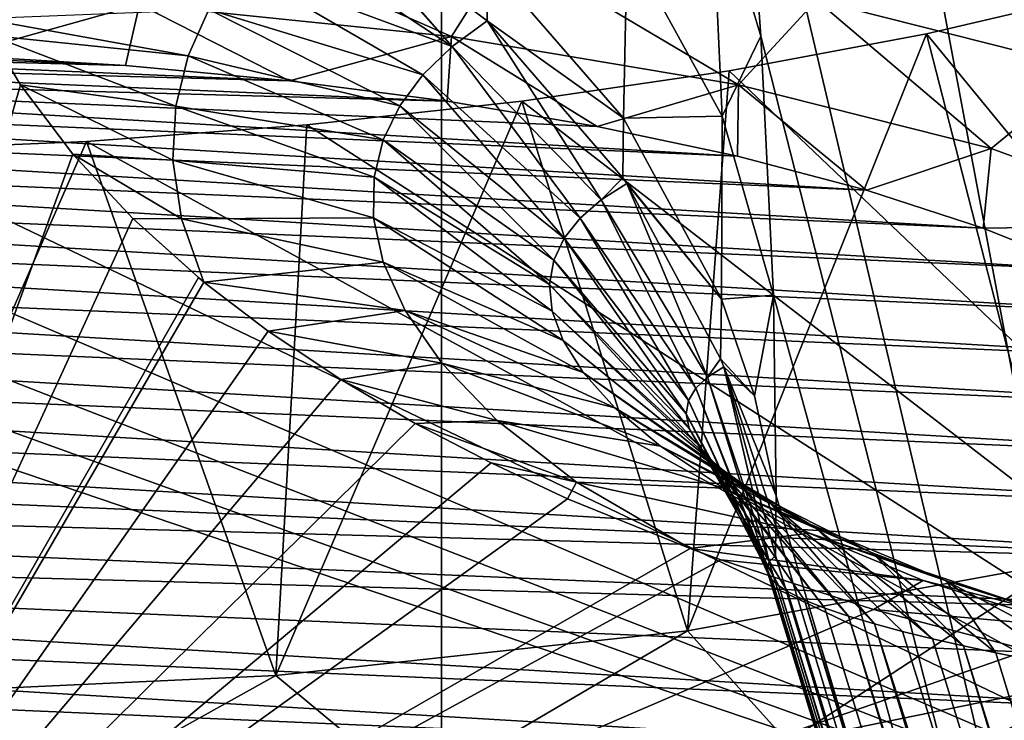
# Model space of a CAD drawing. Header units: millimetres. Extents: x -24 to 24, y 0 to 188.
# Tile 173 of 256: x -4.668 to -4.173, y 128.729 to 129.082. Entities that reach past the tile are written whole.
import ezdxf

# ---------------------------------------------------------------- set-up
doc = ezdxf.new("R2010")
doc.units = ezdxf.units.MM
doc.header["$LTSCALE"] = 58.620611
for name, color, linetype in [('12', 7, 'CONTINUOUS'), ('161', 7, 'CONTINUOUS'), ('196', 7, 'CONTINUOUS'), ('2', 7, 'CONTINUOUS'), ('203', 7, 'CONTINUOUS'), ('210', 7, 'CONTINUOUS'), ('211', 7, 'CONTINUOUS'), ('246', 7, 'CONTINUOUS'), ('247', 7, 'CONTINUOUS'), ('253', 7, 'CONTINUOUS'), ('361', 7, 'CONTINUOUS'), ('362', 7, 'CONTINUOUS'), ('363', 7, 'CONTINUOUS'), ('364', 7, 'CONTINUOUS')]:
    doc.layers.add(name, color=color, linetype=linetype)

msp = doc.modelspace()

# ---------------------------------------------------------------- linework, layer by layer
at = {"layer": '12', "color": 7, "linetype": 'CONTINUOUS'}
for points in [[(-13.2, 136.94572, 106.8622), (0, 136.94572, 106.8622), (0, 114.83519, 36.73656), (-13.2, 136.94572, 106.8622)], [(-13.19922, 125.11561, 69.34187), (-13.2, 136.94572, 106.8622), (0, 114.83519, 36.73656), (-13.19922, 125.11561, 69.34187)]]:
    msp.add_3dface(points, dxfattribs=at)
at = {"layer": '161', "color": 7, "linetype": 'CONTINUOUS'}
for points in [[(-5.31465, 108.47022, 117.20358), (-4.426, 108.25545, 117.2713), (-5.11357, 136.68573, 206.87352), (-5.31465, 108.47022, 117.20358)], [(-5.11357, 136.68573, 206.87352), (-4.426, 108.25545, 117.2713), (-3.81055, 136.31466, 206.70071), (-5.11357, 136.68573, 206.87352)], [(-4.426, 108.25545, 117.2713), (-3.53451, 108.08008, 117.32659), (-3.81055, 136.31466, 206.70071), (-4.426, 108.25545, 117.2713)]]:
    msp.add_3dface(points, dxfattribs=at)
at = {"layer": '196', "color": 7, "linetype": 'CONTINUOUS'}
for points in [[(-4.30639, 129.23117, 212.78624), (-4.29518, 129.07341, 213.01832), (-4.32037, 129.15736, 213.06947), (-4.30639, 129.23117, 212.78624)], [(-4.31456, 129.03322, 213.30862), (-4.36241, 129.12013, 213.3486), (-4.32037, 129.15736, 213.06947), (-4.31456, 129.03322, 213.30862)], [(-4.29518, 129.07341, 213.01832), (-4.31456, 129.03322, 213.30862), (-4.32037, 129.15736, 213.06947), (-4.29518, 129.07341, 213.01832)], [(-4.36419, 129.03212, 213.59043), (-4.43264, 129.11104, 213.61556), (-4.36241, 129.12013, 213.3486), (-4.36419, 129.03212, 213.59043)], [(-4.31456, 129.03322, 213.30862), (-4.36419, 129.03212, 213.59043), (-4.36241, 129.12013, 213.3486), (-4.31456, 129.03322, 213.30862)], [(-4.28883, 128.94318, 213.26755), (-4.31456, 129.03322, 213.30862), (-4.29518, 129.07341, 213.01832), (-4.28883, 128.94318, 213.26755)], [(-4.31502, 128.94113, 213.56134), (-4.36419, 129.03212, 213.59043), (-4.31456, 129.03322, 213.30862), (-4.31502, 128.94113, 213.56134)], [(-4.28883, 128.94318, 213.26755), (-4.31502, 128.94113, 213.56134), (-4.31456, 129.03322, 213.30862), (-4.28883, 128.94318, 213.26755)], [(-4.29841, 128.8924, 213.54573), (-4.31502, 128.94113, 213.56134), (-4.28883, 128.94318, 213.26755), (-4.29841, 128.8924, 213.54573)], [(-4.28739, 128.84225, 213.52964), (-4.29841, 128.8924, 213.54573), (-4.28883, 128.94318, 213.26755), (-4.28739, 128.84225, 213.52964)]]:
    msp.add_3dface(points, dxfattribs=at)
at = {"layer": '2', "color": 7, "linetype": 'CONTINUOUS'}
for points in [[(-6.63633, 148, -23.32427), (-4.45593, 148, -23.8371), (-6.63633, 0.5, -23.32427), (-6.63633, 148, -23.32427)], [(-6.63633, 0.5, -23.32427), (-4.45593, 148, -23.8371), (-4.45593, 0.5, -23.8371), (-6.63633, 0.5, -23.32427)], [(-4.45593, 148, 23.8371), (-6.63633, 148, 23.32427), (-5.89191, 123.99095, 23.52335), (-4.45593, 148, 23.8371)], [(-3.94721, 123.99095, 23.9266), (-4.45593, 148, 23.8371), (-5.89191, 123.99095, 23.52335), (-3.94721, 123.99095, 23.9266)], [(-2.23751, 148, -24.14655), (-3.45395, 27.55, -24.00277), (-4.45593, 0.5, -23.8371), (-2.23751, 148, -24.14655)], [(-4.45593, 148, -23.8371), (-2.23751, 148, -24.14655), (-4.45593, 0.5, -23.8371), (-4.45593, 148, -23.8371)], [(-2.23751, 148, 24.14655), (-4.45593, 148, 23.8371), (-3.94721, 123.99095, 23.9266), (-2.23751, 148, 24.14655)]]:
    msp.add_3dface(points, dxfattribs=at)
at = {"layer": '203', "color": 7, "linetype": 'CONTINUOUS'}
for points in [[(-4.51601, 131.51215, 210.37455), (-4.55714, 131.83677, 210.25557), (-3.93224, 127.64637, 209.92634), (-4.51601, 131.51215, 210.37455)], [(-4.55714, 131.83677, 210.25557), (-4.38557, 131.64944, 207.39007), (-3.93224, 127.64637, 209.92634), (-4.55714, 131.83677, 210.25557)], [(-4.38557, 131.64944, 207.39007), (-4.12812, 130.80522, 204.71254), (-3.57671, 126.48059, 206.22896), (-4.38557, 131.64944, 207.39007)], [(-3.93224, 127.64637, 209.92634), (-4.38557, 131.64944, 207.39007), (-3.57671, 126.48059, 206.22896), (-3.93224, 127.64637, 209.92634)], [(-4.48002, 131.20673, 210.54023), (-4.51601, 131.51215, 210.37455), (-3.93224, 127.64637, 209.92634), (-4.48002, 131.20673, 210.54023)], [(-4.45012, 130.92828, 210.74911), (-4.48002, 131.20673, 210.54023), (-3.93224, 127.64637, 209.92634), (-4.45012, 130.92828, 210.74911)], [(-4.427, 130.68316, 210.99648), (-4.45012, 130.92828, 210.74911), (-3.93224, 127.64637, 209.92634), (-4.427, 130.68316, 210.99648)], [(-4.36448, 129.94513, 211.88204), (-4.427, 130.68316, 210.99648), (-3.93224, 127.64637, 209.92634), (-4.36448, 129.94513, 211.88204)], [(-4.30639, 129.23117, 212.78624), (-4.36448, 129.94513, 211.88204), (-3.93224, 127.64637, 209.92634), (-4.30639, 129.23117, 212.78624)], [(-4.29518, 129.07341, 213.01832), (-4.30639, 129.23117, 212.78624), (-3.93224, 127.64637, 209.92634), (-4.29518, 129.07341, 213.01832)], [(-4.28883, 128.94318, 213.26755), (-4.29518, 129.07341, 213.01832), (-3.93224, 127.64637, 209.92634), (-4.28883, 128.94318, 213.26755)], [(-4.28739, 128.84225, 213.52964), (-4.28883, 128.94318, 213.26755), (-3.93224, 127.64637, 209.92634), (-4.28739, 128.84225, 213.52964)], [(-4.28757, 128.8271, 213.57688), (-4.28739, 128.84225, 213.52964), (-3.93224, 127.64637, 209.92634), (-4.28757, 128.8271, 213.57688)], [(-4.28776, 128.81215, 213.62371), (-4.28757, 128.8271, 213.57688), (-3.93224, 127.64637, 209.92634), (-4.28776, 128.81215, 213.62371)]]:
    msp.add_3dface(points, dxfattribs=at)
at = {"layer": '210', "color": 7, "linetype": 'CONTINUOUS'}
for points in [[(-4.52038, 129.14612, 213.7291), (-4.45041, 129.06822, 213.8068), (-4.54112, 129.12803, 213.82802), (-4.52038, 129.14612, 213.7291)], [(-4.51758, 129.14447, 213.72859), (-4.45041, 129.06822, 213.8068), (-4.52038, 129.14612, 213.7291), (-4.51758, 129.14447, 213.72859)], [(-4.43286, 129.08106, 213.70875), (-4.45041, 129.06822, 213.8068), (-4.51758, 129.14447, 213.72859), (-4.43286, 129.08106, 213.70875)], [(-4.54112, 129.12803, 213.82802), (-4.45041, 129.06822, 213.8068), (-4.55872, 129.10826, 213.928), (-4.54112, 129.12803, 213.82802)], [(-4.55872, 129.10826, 213.928), (-4.46517, 129.05401, 213.90565), (-4.57293, 129.08677, 214.02902), (-4.55872, 129.10826, 213.928)], [(-4.45041, 129.06822, 213.8068), (-4.46517, 129.05401, 213.90565), (-4.55872, 129.10826, 213.928), (-4.45041, 129.06822, 213.8068)], [(-4.57293, 129.08677, 214.02902), (-4.5834, 129.06348, 214.13109), (-4.68728, 129.08234, 214.15445), (-4.57293, 129.08677, 214.02902)], [(-4.57293, 129.08677, 214.02902), (-4.47689, 129.03838, 214.00523), (-4.5834, 129.06348, 214.13109), (-4.57293, 129.08677, 214.02902)], [(-4.46517, 129.05401, 213.90565), (-4.47689, 129.03838, 214.00523), (-4.57293, 129.08677, 214.02902), (-4.46517, 129.05401, 213.90565)], [(-4.68728, 129.08234, 214.15445), (-4.5834, 129.06348, 214.13109), (-4.68269, 129.07368, 214.18086), (-4.68728, 129.08234, 214.15445)], [(-4.43286, 129.08106, 213.70875), (-4.37548, 128.99103, 213.77723), (-4.45041, 129.06822, 213.8068), (-4.43286, 129.08106, 213.70875)], [(-4.36457, 129.00221, 213.68392), (-4.37548, 128.99103, 213.77723), (-4.43286, 129.08106, 213.70875), (-4.36457, 129.00221, 213.68392)], [(-4.5834, 129.06348, 214.13109), (-4.58962, 129.03827, 214.23419), (-4.68269, 129.07368, 214.18086), (-4.5834, 129.06348, 214.13109)], [(-4.68269, 129.07368, 214.18086), (-4.58962, 129.03827, 214.23419), (-4.66765, 129.04897, 214.25582), (-4.68269, 129.07368, 214.18086)], [(-4.45041, 129.06822, 213.8068), (-4.38609, 128.98193, 213.87192), (-4.46517, 129.05401, 213.90565), (-4.45041, 129.06822, 213.8068)], [(-4.37548, 128.99103, 213.77723), (-4.38609, 128.98193, 213.87192), (-4.45041, 129.06822, 213.8068), (-4.37548, 128.99103, 213.77723)], [(-4.5834, 129.06348, 214.13109), (-4.48524, 129.02124, 214.10551), (-4.58962, 129.03827, 214.23419), (-4.5834, 129.06348, 214.13109)], [(-4.47689, 129.03838, 214.00523), (-4.48524, 129.02124, 214.10551), (-4.5834, 129.06348, 214.13109), (-4.47689, 129.03838, 214.00523)], [(-4.46517, 129.05401, 213.90565), (-4.39414, 128.97185, 213.96695), (-4.47689, 129.03838, 214.00523), (-4.46517, 129.05401, 213.90565)], [(-4.38609, 128.98193, 213.87192), (-4.39414, 128.97185, 213.96695), (-4.46517, 129.05401, 213.90565), (-4.38609, 128.98193, 213.87192)], [(-4.58962, 129.03827, 214.23419), (-4.59099, 129.01102, 214.33831), (-4.66765, 129.04897, 214.25582), (-4.58962, 129.03827, 214.23419)], [(-4.66765, 129.04897, 214.25582), (-4.59099, 129.01102, 214.33831), (-4.64133, 129.01401, 214.36078), (-4.66765, 129.04897, 214.25582)], [(-4.58962, 129.03827, 214.23419), (-4.4898, 129.0025, 214.20644), (-4.59099, 129.01102, 214.33831), (-4.58962, 129.03827, 214.23419)], [(-4.48524, 129.02124, 214.10551), (-4.4898, 129.0025, 214.20644), (-4.58962, 129.03827, 214.23419), (-4.48524, 129.02124, 214.10551)], [(-4.47689, 129.03838, 214.00523), (-4.39938, 128.96071, 214.06226), (-4.48524, 129.02124, 214.10551), (-4.47689, 129.03838, 214.00523)], [(-4.39414, 128.97185, 213.96695), (-4.39938, 128.96071, 214.06226), (-4.47689, 129.03838, 214.00523), (-4.39414, 128.97185, 213.96695)], [(-4.48524, 129.02124, 214.10551), (-4.4015, 128.94847, 214.15773), (-4.4898, 129.0025, 214.20644), (-4.48524, 129.02124, 214.10551)], [(-4.39938, 128.96071, 214.06226), (-4.4015, 128.94847, 214.15773), (-4.48524, 129.02124, 214.10551), (-4.39938, 128.96071, 214.06226)], [(-4.59099, 129.01102, 214.33831), (-4.58666, 128.98158, 214.44343), (-4.64133, 129.01401, 214.36078), (-4.59099, 129.01102, 214.33831)], [(-4.64133, 129.01401, 214.36078), (-4.58666, 128.98158, 214.44343), (-4.61123, 128.98166, 214.45657), (-4.64133, 129.01401, 214.36078)], [(-4.4898, 129.0025, 214.20644), (-4.49001, 128.98203, 214.30794), (-4.59099, 129.01102, 214.33831), (-4.4898, 129.0025, 214.20644)], [(-4.59099, 129.01102, 214.33831), (-4.49001, 128.98203, 214.30794), (-4.58666, 128.98158, 214.44343), (-4.59099, 129.01102, 214.33831)], [(-4.4898, 129.0025, 214.20644), (-4.40011, 128.93503, 214.25326), (-4.49001, 128.98203, 214.30794), (-4.4898, 129.0025, 214.20644)], [(-4.4015, 128.94847, 214.15773), (-4.40011, 128.93503, 214.25326), (-4.4898, 129.0025, 214.20644), (-4.4015, 128.94847, 214.15773)], [(-4.36253, 128.99924, 213.68298), (-4.37548, 128.99103, 213.77723), (-4.36457, 129.00221, 213.68392), (-4.36253, 128.99924, 213.68298)], [(-4.37548, 128.99103, 213.77723), (-4.36253, 128.99924, 213.68298), (-4.32192, 128.90195, 213.74682), (-4.37548, 128.99103, 213.77723)], [(-4.32192, 128.90195, 213.74682), (-4.36253, 128.99924, 213.68298), (-4.31539, 128.91113, 213.65512), (-4.32192, 128.90195, 213.74682)], [(-4.38609, 128.98193, 213.87192), (-4.37548, 128.99103, 213.77723), (-4.32792, 128.89636, 213.83991), (-4.38609, 128.98193, 213.87192)], [(-4.32792, 128.89636, 213.83991), (-4.37548, 128.99103, 213.77723), (-4.32192, 128.90195, 213.74682), (-4.32792, 128.89636, 213.83991)], [(-4.58666, 128.98158, 214.44343), (-4.57539, 128.94968, 214.54974), (-4.61123, 128.98166, 214.45657), (-4.58666, 128.98158, 214.44343)], [(-4.57539, 128.94968, 214.54974), (-4.57821, 128.952, 214.54305), (-4.61123, 128.98166, 214.45657), (-4.57539, 128.94968, 214.54974)], [(-4.49001, 128.98203, 214.30794), (-4.48514, 128.95971, 214.40991), (-4.58666, 128.98158, 214.44343), (-4.49001, 128.98203, 214.30794)], [(-4.58666, 128.98158, 214.44343), (-4.48514, 128.95971, 214.40991), (-4.57539, 128.94968, 214.54974), (-4.58666, 128.98158, 214.44343)], [(-4.40011, 128.93503, 214.25326), (-4.39468, 128.92029, 214.34867), (-4.49001, 128.98203, 214.30794), (-4.40011, 128.93503, 214.25326)], [(-4.49001, 128.98203, 214.30794), (-4.39468, 128.92029, 214.34867), (-4.48514, 128.95971, 214.40991), (-4.49001, 128.98203, 214.30794)], [(-4.39414, 128.97185, 213.96695), (-4.38609, 128.98193, 213.87192), (-4.33161, 128.8902, 213.93297), (-4.39414, 128.97185, 213.96695)], [(-4.33161, 128.8902, 213.93297), (-4.38609, 128.98193, 213.87192), (-4.32792, 128.89636, 213.83991), (-4.33161, 128.8902, 213.93297)], [(-4.39938, 128.96071, 214.06226), (-4.39414, 128.97185, 213.96695), (-4.3328, 128.88342, 214.02588), (-4.39938, 128.96071, 214.06226)], [(-4.3328, 128.88342, 214.02588), (-4.39414, 128.97185, 213.96695), (-4.33161, 128.8902, 213.93297), (-4.3328, 128.88342, 214.02588)], [(-4.48514, 128.95971, 214.40991), (-4.47419, 128.93538, 214.51219), (-4.57539, 128.94968, 214.54974), (-4.48514, 128.95971, 214.40991)], [(-4.39468, 128.92029, 214.34867), (-4.38449, 128.90414, 214.44372), (-4.48514, 128.95971, 214.40991), (-4.39468, 128.92029, 214.34867)], [(-4.48514, 128.95971, 214.40991), (-4.38449, 128.90414, 214.44372), (-4.47419, 128.93538, 214.51219), (-4.48514, 128.95971, 214.40991)], [(-4.4015, 128.94847, 214.15773), (-4.39938, 128.96071, 214.06226), (-4.33126, 128.87597, 214.11849), (-4.4015, 128.94847, 214.15773)], [(-4.33126, 128.87597, 214.11849), (-4.39938, 128.96071, 214.06226), (-4.3328, 128.88342, 214.02588), (-4.33126, 128.87597, 214.11849)], [(-4.57539, 128.94968, 214.54974), (-4.47419, 128.93538, 214.51219), (-4.54309, 128.92503, 214.62029), (-4.57539, 128.94968, 214.54974)], [(-4.40011, 128.93503, 214.25326), (-4.4015, 128.94847, 214.15773), (-4.32668, 128.86781, 214.21061), (-4.40011, 128.93503, 214.25326)], [(-4.32668, 128.86781, 214.21061), (-4.4015, 128.94847, 214.15773), (-4.33126, 128.87597, 214.11849), (-4.32668, 128.86781, 214.21061)], [(-4.47419, 128.93538, 214.51219), (-4.45576, 128.90887, 214.61445), (-4.54309, 128.92503, 214.62029), (-4.47419, 128.93538, 214.51219)], [(-4.38449, 128.90414, 214.44372), (-4.3686, 128.88645, 214.53803), (-4.47419, 128.93538, 214.51219), (-4.38449, 128.90414, 214.44372)], [(-4.47419, 128.93538, 214.51219), (-4.3686, 128.88645, 214.53803), (-4.45576, 128.90887, 214.61445), (-4.47419, 128.93538, 214.51219)], [(-4.39468, 128.92029, 214.34867), (-4.40011, 128.93503, 214.25326), (-4.31867, 128.85886, 214.30199), (-4.39468, 128.92029, 214.34867)], [(-4.31867, 128.85886, 214.30199), (-4.40011, 128.93503, 214.25326), (-4.32668, 128.86781, 214.21061), (-4.31867, 128.85886, 214.30199)], [(-4.54309, 128.92503, 214.62029), (-4.45576, 128.90887, 214.61445), (-4.50653, 128.90063, 214.68879), (-4.54309, 128.92503, 214.62029)], [(-4.38449, 128.90414, 214.44372), (-4.39468, 128.92029, 214.34867), (-4.30672, 128.84904, 214.39228), (-4.38449, 128.90414, 214.44372)], [(-4.30672, 128.84904, 214.39228), (-4.39468, 128.92029, 214.34867), (-4.31867, 128.85886, 214.30199), (-4.30672, 128.84904, 214.39228)], [(-4.45576, 128.90887, 214.61445), (-4.42791, 128.88006, 214.71607), (-4.50653, 128.90063, 214.68879), (-4.45576, 128.90887, 214.61445)], [(-4.3686, 128.88645, 214.53803), (-4.34569, 128.8671, 214.63097), (-4.45576, 128.90887, 214.61445), (-4.3686, 128.88645, 214.53803)], [(-4.45576, 128.90887, 214.61445), (-4.34569, 128.8671, 214.63097), (-4.42791, 128.88006, 214.71607), (-4.45576, 128.90887, 214.61445)], [(-4.31378, 128.90709, 213.65384), (-4.32192, 128.90195, 213.74682), (-4.31539, 128.91113, 213.65512), (-4.31378, 128.90709, 213.65384)], [(-4.32192, 128.90195, 213.74682), (-4.31378, 128.90709, 213.65384), (-4.29089, 128.80898, 213.71345), (-4.32192, 128.90195, 213.74682)], [(-4.31378, 128.90709, 213.65384), (-4.28776, 128.81215, 213.62371), (-4.29089, 128.80898, 213.71345), (-4.31378, 128.90709, 213.65384)], [(-4.3686, 128.88645, 214.53803), (-4.38449, 128.90414, 214.44372), (-4.29015, 128.83826, 214.48099), (-4.3686, 128.88645, 214.53803)], [(-4.29015, 128.83826, 214.48099), (-4.38449, 128.90414, 214.44372), (-4.30672, 128.84904, 214.39228), (-4.29015, 128.83826, 214.48099)], [(-4.32792, 128.89636, 213.83991), (-4.32192, 128.90195, 213.74682), (-4.29205, 128.80585, 213.79766), (-4.32792, 128.89636, 213.83991)], [(-4.29205, 128.80585, 213.79766), (-4.32192, 128.90195, 213.74682), (-4.29089, 128.80898, 213.71345), (-4.29205, 128.80585, 213.79766)], [(-4.50653, 128.90063, 214.68879), (-4.42791, 128.88006, 214.71607), (-4.46904, 128.8786, 214.74929), (-4.50653, 128.90063, 214.68879)], [(-4.33161, 128.8902, 213.93297), (-4.32792, 128.89636, 213.83991), (-4.29151, 128.80279, 213.87618), (-4.33161, 128.8902, 213.93297)], [(-4.29151, 128.80279, 213.87618), (-4.32792, 128.89636, 213.83991), (-4.29205, 128.80585, 213.79766), (-4.29151, 128.80279, 213.87618)], [(-4.3328, 128.88342, 214.02588), (-4.33161, 128.8902, 213.93297), (-4.28949, 128.7998, 213.94972), (-4.3328, 128.88342, 214.02588)], [(-4.28949, 128.7998, 213.94972), (-4.33161, 128.8902, 213.93297), (-4.29151, 128.80279, 213.87618), (-4.28949, 128.7998, 213.94972)], [(-4.34569, 128.8671, 214.63097), (-4.3686, 128.88645, 214.53803), (-4.26803, 128.82643, 214.56736), (-4.34569, 128.8671, 214.63097)], [(-4.26803, 128.82643, 214.56736), (-4.3686, 128.88645, 214.53803), (-4.29015, 128.83826, 214.48099), (-4.26803, 128.82643, 214.56736)], [(-4.33126, 128.87597, 214.11849), (-4.3328, 128.88342, 214.02588), (-4.28618, 128.79686, 214.01839), (-4.33126, 128.87597, 214.11849)], [(-4.28618, 128.79686, 214.01839), (-4.3328, 128.88342, 214.02588), (-4.28949, 128.7998, 213.94972), (-4.28618, 128.79686, 214.01839)], [(-4.42791, 128.88006, 214.71607), (-4.38787, 128.84897, 214.81583), (-4.46904, 128.8786, 214.74929), (-4.42791, 128.88006, 214.71607)], [(-4.46904, 128.8786, 214.74929), (-4.38787, 128.84897, 214.81583), (-4.43093, 128.8587, 214.80258), (-4.46904, 128.8786, 214.74929)], [(-4.34569, 128.8671, 214.63097), (-4.31391, 128.84603, 214.72145), (-4.42791, 128.88006, 214.71607), (-4.34569, 128.8671, 214.63097)], [(-4.42791, 128.88006, 214.71607), (-4.31391, 128.84603, 214.72145), (-4.38787, 128.84897, 214.81583), (-4.42791, 128.88006, 214.71607)], [(-4.32668, 128.86781, 214.21061), (-4.33126, 128.87597, 214.11849), (-4.28173, 128.79398, 214.08273), (-4.32668, 128.86781, 214.21061)], [(-4.28173, 128.79398, 214.08273), (-4.33126, 128.87597, 214.11849), (-4.28618, 128.79686, 214.01839), (-4.28173, 128.79398, 214.08273)], [(-4.31391, 128.84603, 214.72145), (-4.34569, 128.8671, 214.63097), (-4.23913, 128.81345, 214.6502), (-4.31391, 128.84603, 214.72145)], [(-4.23913, 128.81345, 214.6502), (-4.34569, 128.8671, 214.63097), (-4.26803, 128.82643, 214.56736), (-4.23913, 128.81345, 214.6502)], [(-4.31867, 128.85886, 214.30199), (-4.32668, 128.86781, 214.21061), (-4.26293, 128.78566, 214.25152), (-4.31867, 128.85886, 214.30199)], [(-4.26293, 128.78566, 214.25152), (-4.32668, 128.86781, 214.21061), (-4.27325, 128.78976, 214.17142), (-4.26293, 128.78566, 214.25152)], [(-4.27325, 128.78976, 214.17142), (-4.32668, 128.86781, 214.21061), (-4.28173, 128.79398, 214.08273), (-4.27325, 128.78976, 214.17142)], [(-4.38787, 128.84897, 214.81583), (-4.39247, 128.84074, 214.84934), (-4.43093, 128.8587, 214.80258), (-4.38787, 128.84897, 214.81583)], [(-4.30672, 128.84904, 214.39228), (-4.31867, 128.85886, 214.30199), (-4.25107, 128.78167, 214.32379), (-4.30672, 128.84904, 214.39228)], [(-4.25107, 128.78167, 214.32379), (-4.31867, 128.85886, 214.30199), (-4.26293, 128.78566, 214.25152), (-4.25107, 128.78167, 214.32379)], [(-4.38787, 128.84897, 214.81583), (-4.33077, 128.81563, 214.912), (-4.39247, 128.84074, 214.84934), (-4.38787, 128.84897, 214.81583)], [(-4.31391, 128.84603, 214.72145), (-4.27083, 128.82337, 214.80753), (-4.38787, 128.84897, 214.81583), (-4.31391, 128.84603, 214.72145)], [(-4.38787, 128.84897, 214.81583), (-4.27083, 128.82337, 214.80753), (-4.33077, 128.81563, 214.912), (-4.38787, 128.84897, 214.81583)], [(-4.29015, 128.83826, 214.48099), (-4.30672, 128.84904, 214.39228), (-4.23797, 128.77778, 214.38887), (-4.29015, 128.83826, 214.48099)], [(-4.23797, 128.77778, 214.38887), (-4.30672, 128.84904, 214.39228), (-4.25107, 128.78167, 214.32379), (-4.23797, 128.77778, 214.38887)], [(-4.27083, 128.82337, 214.80753), (-4.31391, 128.84603, 214.72145), (-4.20184, 128.79935, 214.72756), (-4.27083, 128.82337, 214.80753)], [(-4.20184, 128.79935, 214.72756), (-4.31391, 128.84603, 214.72145), (-4.23913, 128.81345, 214.6502), (-4.20184, 128.79935, 214.72756)], [(-4.26803, 128.82643, 214.56736), (-4.29015, 128.83826, 214.48099), (-4.20883, 128.77031, 214.49966), (-4.26803, 128.82643, 214.56736)], [(-4.20883, 128.77031, 214.49966), (-4.29015, 128.83826, 214.48099), (-4.22382, 128.774, 214.44733), (-4.20883, 128.77031, 214.49966)], [(-4.22382, 128.774, 214.44733), (-4.29015, 128.83826, 214.48099), (-4.23797, 128.77778, 214.38887), (-4.22382, 128.774, 214.44733)], [(-4.27083, 128.82337, 214.80753), (-4.21349, 128.79966, 214.88563), (-4.33077, 128.81563, 214.912), (-4.27083, 128.82337, 214.80753)], [(-4.21349, 128.79966, 214.88563), (-4.27083, 128.82337, 214.80753), (-4.15428, 128.78435, 214.79623), (-4.21349, 128.79966, 214.88563)], [(-4.15428, 128.78435, 214.79623), (-4.27083, 128.82337, 214.80753), (-4.20184, 128.79935, 214.72756), (-4.15428, 128.78435, 214.79623)], [(-4.23913, 128.81345, 214.6502), (-4.26803, 128.82643, 214.56736), (-4.19317, 128.76672, 214.54631), (-4.23913, 128.81345, 214.6502)], [(-4.19317, 128.76672, 214.54631), (-4.26803, 128.82643, 214.56736), (-4.20883, 128.77031, 214.49966), (-4.19317, 128.76672, 214.54631)], [(-4.33077, 128.81563, 214.912), (-4.21349, 128.79966, 214.88563), (-4.31531, 128.80996, 214.92561), (-4.33077, 128.81563, 214.912)], [(-4.20184, 128.79935, 214.72756), (-4.23913, 128.81345, 214.6502), (-4.17698, 128.76322, 214.58768), (-4.20184, 128.79935, 214.72756)], [(-4.17698, 128.76322, 214.58768), (-4.23913, 128.81345, 214.6502), (-4.19317, 128.76672, 214.54631), (-4.17698, 128.76322, 214.58768)], [(-4.31531, 128.80996, 214.92561), (-4.21349, 128.79966, 214.88563), (-4.23841, 128.785, 214.98237), (-4.31531, 128.80996, 214.92561)], [(-4.21349, 128.79966, 214.88563), (-4.13936, 128.77633, 214.94969), (-4.23841, 128.785, 214.98237), (-4.21349, 128.79966, 214.88563)], [(-4.13936, 128.77633, 214.94969), (-4.21349, 128.79966, 214.88563), (-4.09494, 128.76912, 214.85117), (-4.13936, 128.77633, 214.94969)], [(-4.09494, 128.76912, 214.85117), (-4.21349, 128.79966, 214.88563), (-4.15428, 128.78435, 214.79623), (-4.09494, 128.76912, 214.85117)], [(-4.15428, 128.78435, 214.79623), (-4.20184, 128.79935, 214.72756), (-4.10966, 128.75021, 214.70744), (-4.15428, 128.78435, 214.79623)], [(-4.10966, 128.75021, 214.70744), (-4.20184, 128.79935, 214.72756), (-4.14356, 128.7565, 214.65607), (-4.10966, 128.75021, 214.70744)], [(-4.14356, 128.7565, 214.65607), (-4.20184, 128.79935, 214.72756), (-4.17698, 128.76322, 214.58768), (-4.14356, 128.7565, 214.65607)], [(-4.23841, 128.785, 214.98237), (-4.13936, 128.77633, 214.94969), (-4.16084, 128.76455, 215.02354), (-4.23841, 128.785, 214.98237)]]:
    msp.add_3dface(points, dxfattribs=at)
at = {"layer": '211', "color": 7, "linetype": 'CONTINUOUS'}
for points in [[(-4.68269, 129.07368, 214.18086), (-4.66765, 129.04897, 214.25582), (-4.81538, 128.53689, 216.22339), (-4.68269, 129.07368, 214.18086)], [(-4.66765, 129.04897, 214.25582), (-4.64133, 129.01401, 214.36078), (-4.81538, 128.53689, 216.22339), (-4.66765, 129.04897, 214.25582)], [(-4.64133, 129.01401, 214.36078), (-4.61123, 128.98166, 214.45657), (-4.81538, 128.53689, 216.22339), (-4.64133, 129.01401, 214.36078)], [(-4.61123, 128.98166, 214.45657), (-4.57821, 128.952, 214.54305), (-4.81538, 128.53689, 216.22339), (-4.61123, 128.98166, 214.45657)], [(-4.57821, 128.952, 214.54305), (-4.57539, 128.94968, 214.54974), (-4.81538, 128.53689, 216.22339), (-4.57821, 128.952, 214.54305)], [(-4.57539, 128.94968, 214.54974), (-4.54309, 128.92503, 214.62029), (-4.81538, 128.53689, 216.22339), (-4.57539, 128.94968, 214.54974)], [(-4.54309, 128.92503, 214.62029), (-4.50653, 128.90063, 214.68879), (-4.81538, 128.53689, 216.22339), (-4.54309, 128.92503, 214.62029)], [(-4.50653, 128.90063, 214.68879), (-4.46904, 128.8786, 214.74929), (-4.81538, 128.53689, 216.22339), (-4.50653, 128.90063, 214.68879)], [(-4.46904, 128.8786, 214.74929), (-4.43093, 128.8587, 214.80258), (-4.81538, 128.53689, 216.22339), (-4.46904, 128.8786, 214.74929)], [(-4.43093, 128.8587, 214.80258), (-4.39247, 128.84074, 214.84934), (-4.81538, 128.53689, 216.22339), (-4.43093, 128.8587, 214.80258)], [(-4.39247, 128.84074, 214.84934), (-4.33077, 128.81563, 214.912), (-4.81538, 128.53689, 216.22339), (-4.39247, 128.84074, 214.84934)], [(-4.33077, 128.81563, 214.912), (-4.31531, 128.80996, 214.92561), (-4.81538, 128.53689, 216.22339), (-4.33077, 128.81563, 214.912)], [(-4.31531, 128.80996, 214.92561), (-4.23841, 128.785, 214.98237), (-4.81538, 128.53689, 216.22339), (-4.31531, 128.80996, 214.92561)], [(-4.23841, 128.785, 214.98237), (-4.16084, 128.76455, 215.02354), (-4.81538, 128.53689, 216.22339), (-4.23841, 128.785, 214.98237)], [(-4.16084, 128.76455, 215.02354), (-4.08208, 128.74789, 215.05127), (-4.81538, 128.53689, 216.22339), (-4.16084, 128.76455, 215.02354)], [(-4.81538, 128.53689, 216.22339), (-4.08208, 128.74789, 215.05127), (-3.86605, 128.4728, 216.02013), (-4.81538, 128.53689, 216.22339)]]:
    msp.add_3dface(points, dxfattribs=at)
at = {"layer": '246', "color": 7, "linetype": 'CONTINUOUS'}
for points in [[(-4.43264, 129.11104, 213.61556), (-4.43286, 129.08106, 213.70875), (-4.51758, 129.14447, 213.72859), (-4.43264, 129.11104, 213.61556)], [(-4.43264, 129.11104, 213.61556), (-4.36419, 129.03212, 213.59043), (-4.43286, 129.08106, 213.70875), (-4.43264, 129.11104, 213.61556)], [(-4.36419, 129.03212, 213.59043), (-4.36457, 129.00221, 213.68392), (-4.43286, 129.08106, 213.70875), (-4.36419, 129.03212, 213.59043)], [(-4.36419, 129.03212, 213.59043), (-4.31502, 128.94113, 213.56134), (-4.36457, 129.00221, 213.68392), (-4.36419, 129.03212, 213.59043)], [(-4.31502, 128.94113, 213.56134), (-4.36253, 128.99924, 213.68298), (-4.36457, 129.00221, 213.68392), (-4.31502, 128.94113, 213.56134)], [(-4.36253, 128.99924, 213.68298), (-4.31502, 128.94113, 213.56134), (-4.31539, 128.91113, 213.65512), (-4.36253, 128.99924, 213.68298)], [(-4.31502, 128.94113, 213.56134), (-4.29841, 128.8924, 213.54573), (-4.31539, 128.91113, 213.65512), (-4.31502, 128.94113, 213.56134)], [(-4.29841, 128.8924, 213.54573), (-4.31378, 128.90709, 213.65384), (-4.31539, 128.91113, 213.65512), (-4.29841, 128.8924, 213.54573)], [(-4.29841, 128.8924, 213.54573), (-4.28739, 128.84225, 213.52964), (-4.31378, 128.90709, 213.65384), (-4.29841, 128.8924, 213.54573)], [(-4.28739, 128.84225, 213.52964), (-4.28757, 128.8271, 213.57688), (-4.31378, 128.90709, 213.65384), (-4.28739, 128.84225, 213.52964)], [(-4.28757, 128.8271, 213.57688), (-4.28776, 128.81215, 213.62371), (-4.31378, 128.90709, 213.65384), (-4.28757, 128.8271, 213.57688)]]:
    msp.add_3dface(points, dxfattribs=at)
at = {"layer": '247', "color": 7, "linetype": 'CONTINUOUS'}
for points in [[(-3.56402, 126.41765, 206.25003), (-4.29205, 128.80585, 213.79766), (-4.29089, 128.80898, 213.71345), (-3.56402, 126.41765, 206.25003)], [(-4.28776, 128.81215, 213.62371), (-3.56402, 126.41765, 206.25003), (-4.29089, 128.80898, 213.71345), (-4.28776, 128.81215, 213.62371)], [(-4.28776, 128.81215, 213.62371), (-3.93224, 127.64637, 209.92634), (-3.56402, 126.41765, 206.25003), (-4.28776, 128.81215, 213.62371)], [(-3.56402, 126.41765, 206.25003), (-4.29151, 128.80279, 213.87618), (-4.29205, 128.80585, 213.79766), (-3.56402, 126.41765, 206.25003)], [(-3.56402, 126.41765, 206.25003), (-3.54787, 126.36991, 206.26664), (-4.29151, 128.80279, 213.87618), (-3.56402, 126.41765, 206.25003)], [(-3.54787, 126.36991, 206.26664), (-4.28949, 128.7998, 213.94972), (-4.29151, 128.80279, 213.87618), (-3.54787, 126.36991, 206.26664)], [(-3.54787, 126.36991, 206.26664), (-4.28618, 128.79686, 214.01839), (-4.28949, 128.7998, 213.94972), (-3.54787, 126.36991, 206.26664)], [(-3.54787, 126.36991, 206.26664), (-3.52569, 126.32276, 206.28364), (-4.28618, 128.79686, 214.01839), (-3.54787, 126.36991, 206.26664)], [(-3.52569, 126.32276, 206.28364), (-4.28173, 128.79398, 214.08273), (-4.28618, 128.79686, 214.01839), (-3.52569, 126.32276, 206.28364)], [(-3.52569, 126.32276, 206.28364), (-4.27325, 128.78976, 214.17142), (-4.28173, 128.79398, 214.08273), (-3.52569, 126.32276, 206.28364)], [(-3.52569, 126.32276, 206.28364), (-3.49203, 126.2698, 206.30357), (-4.27325, 128.78976, 214.17142), (-3.52569, 126.32276, 206.28364)], [(-3.49203, 126.2698, 206.30357), (-4.26293, 128.78566, 214.25152), (-4.27325, 128.78976, 214.17142), (-3.49203, 126.2698, 206.30357)], [(-3.49203, 126.2698, 206.30357), (-4.25107, 128.78167, 214.32379), (-4.26293, 128.78566, 214.25152), (-3.49203, 126.2698, 206.30357)], [(-3.49203, 126.2698, 206.30357), (-3.46415, 126.23554, 206.31705), (-4.25107, 128.78167, 214.32379), (-3.49203, 126.2698, 206.30357)], [(-3.46415, 126.23554, 206.31705), (-4.23797, 128.77778, 214.38887), (-4.25107, 128.78167, 214.32379), (-3.46415, 126.23554, 206.31705)], [(-3.46415, 126.23554, 206.31705), (-3.41244, 126.18609, 206.33762), (-4.23797, 128.77778, 214.38887), (-3.46415, 126.23554, 206.31705)], [(-3.41244, 126.18609, 206.33762), (-4.22382, 128.774, 214.44733), (-4.23797, 128.77778, 214.38887), (-3.41244, 126.18609, 206.33762)], [(-3.41244, 126.18609, 206.33762), (-4.20883, 128.77031, 214.49966), (-4.22382, 128.774, 214.44733), (-3.41244, 126.18609, 206.33762)], [(-3.41244, 126.18609, 206.33762), (-4.19317, 128.76672, 214.54631), (-4.20883, 128.77031, 214.49966), (-3.41244, 126.18609, 206.33762)], [(-3.41244, 126.18609, 206.33762), (-3.38231, 126.16334, 206.34769), (-4.19317, 128.76672, 214.54631), (-3.41244, 126.18609, 206.33762)], [(-3.38231, 126.16334, 206.34769), (-4.17698, 128.76322, 214.58768), (-4.19317, 128.76672, 214.54631), (-3.38231, 126.16334, 206.34769)], [(-3.38231, 126.16334, 206.34769), (-4.14356, 128.7565, 214.65607), (-4.17698, 128.76322, 214.58768), (-3.38231, 126.16334, 206.34769)]]:
    msp.add_3dface(points, dxfattribs=at)
at = {"layer": '253', "color": 7, "linetype": 'CONTINUOUS'}
for points in [[(-4.21176, 129.07466, 217.98636), (-3.7849, 128.55483, 216.42929), (-4.11819, 129.0965, 218.04678), (-4.21176, 129.07466, 217.98636)], [(-4.31115, 129.05601, 217.9349), (-3.7849, 128.55483, 216.42929), (-4.21176, 129.07466, 217.98636), (-4.31115, 129.05601, 217.9349)], [(-4.41541, 129.04069, 217.89292), (-3.7849, 128.55483, 216.42929), (-4.31115, 129.05601, 217.9349), (-4.41541, 129.04069, 217.89292)], [(-4.52355, 129.02882, 217.86082), (-3.7849, 128.55483, 216.42929), (-4.41541, 129.04069, 217.89292), (-4.52355, 129.02882, 217.86082)], [(-5.63164, 128.69393, 216.87048), (-3.7849, 128.55483, 216.42929), (-5.19365, 129.03269, 217.88652), (-5.63164, 128.69393, 216.87048)], [(-5.19365, 129.03269, 217.88652), (-3.7849, 128.55483, 216.42929), (-5.08484, 129.02313, 217.85619), (-5.19365, 129.03269, 217.88652)], [(-4.63449, 129.02048, 217.83893), (-3.7849, 128.55483, 216.42929), (-4.52355, 129.02882, 217.86082), (-4.63449, 129.02048, 217.83893)], [(-5.08484, 129.02313, 217.85619), (-3.7849, 128.55483, 216.42929), (-4.97346, 129.01708, 217.83612), (-5.08484, 129.02313, 217.85619)], [(-4.74718, 129.01573, 217.82746), (-3.7849, 128.55483, 216.42929), (-4.63449, 129.02048, 217.83893), (-4.74718, 129.01573, 217.82746)], [(-4.97346, 129.01708, 217.83612), (-3.7849, 128.55483, 216.42929), (-4.86055, 129.0146, 217.82652), (-4.97346, 129.01708, 217.83612)], [(-4.86055, 129.0146, 217.82652), (-3.7849, 128.55483, 216.42929), (-4.74718, 129.01573, 217.82746), (-4.86055, 129.0146, 217.82652)]]:
    msp.add_3dface(points, dxfattribs=at)
at = {"layer": '361', "color": 7, "linetype": 'CONTINUOUS'}
for points in [[(-4.87213, 129.06561, 219.87831), (-4.95791, 129.06252, 219.86852), (-4.53238, 129.05092, 219.83172), (-4.87213, 129.06561, 219.87831)], [(-4.78573, 129.06598, 219.87949), (-4.87213, 129.06561, 219.87831), (-4.61493, 129.0586, 219.85607), (-4.78573, 129.06598, 219.87949)], [(-4.61493, 129.0586, 219.85607), (-4.87213, 129.06561, 219.87831), (-4.53238, 129.05092, 219.83172), (-4.61493, 129.0586, 219.85607)], [(-4.69968, 129.06363, 219.87205), (-4.78573, 129.06598, 219.87949), (-4.61493, 129.0586, 219.85607), (-4.69968, 129.06363, 219.87205)], [(-4.95791, 129.06252, 219.86852), (-5.04215, 129.05675, 219.85023), (-4.45296, 129.04069, 219.79928), (-4.95791, 129.06252, 219.86852)], [(-4.53238, 129.05092, 219.83172), (-4.95791, 129.06252, 219.86852), (-4.45296, 129.04069, 219.79928), (-4.53238, 129.05092, 219.83172)], [(-5.04215, 129.05675, 219.85023), (-5.12394, 129.04837, 219.82363), (-4.30692, 129.01304, 219.7116), (-5.04215, 129.05675, 219.85023)], [(-4.45296, 129.04069, 219.79928), (-5.04215, 129.05675, 219.85023), (-4.37754, 129.02802, 219.75909), (-4.45296, 129.04069, 219.79928)], [(-4.37754, 129.02802, 219.75909), (-5.04215, 129.05675, 219.85023), (-4.30692, 129.01304, 219.7116), (-4.37754, 129.02802, 219.75909)], [(-5.12394, 129.04837, 219.82363), (-5.20234, 129.03746, 219.78902), (-4.24191, 128.99593, 219.65733), (-5.12394, 129.04837, 219.82363)], [(-4.30692, 129.01304, 219.7116), (-5.12394, 129.04837, 219.82363), (-4.24191, 128.99593, 219.65733), (-4.30692, 129.01304, 219.7116)], [(-5.20234, 129.03746, 219.78902), (-5.27653, 129.02414, 219.74679), (-4.18321, 128.97687, 219.59687), (-5.20234, 129.03746, 219.78902)], [(-4.24191, 128.99593, 219.65733), (-5.20234, 129.03746, 219.78902), (-4.18321, 128.97687, 219.59687), (-4.24191, 128.99593, 219.65733)], [(-5.27653, 129.02414, 219.74679), (-5.34568, 129.00856, 219.69738), (-4.13145, 128.95607, 219.53089), (-5.27653, 129.02414, 219.74679)], [(-4.18321, 128.97687, 219.59687), (-5.27653, 129.02414, 219.74679), (-4.13145, 128.95607, 219.53089), (-4.18321, 128.97687, 219.59687)], [(-5.34568, 129.00856, 219.69738), (-5.40903, 128.9909, 219.64136), (-4.08721, 128.93375, 219.46011), (-5.34568, 129.00856, 219.69738)], [(-4.13145, 128.95607, 219.53089), (-5.34568, 129.00856, 219.69738), (-4.08721, 128.93375, 219.46011), (-4.13145, 128.95607, 219.53089)], [(-5.40903, 128.9909, 219.64136), (-5.4659, 128.97134, 219.57932), (-4.05098, 128.91016, 219.3853), (-5.40903, 128.9909, 219.64136)], [(-4.08721, 128.93375, 219.46011), (-5.40903, 128.9909, 219.64136), (-4.05098, 128.91016, 219.3853), (-4.08721, 128.93375, 219.46011)], [(-5.4659, 128.97134, 219.57932), (-5.51565, 128.95009, 219.51195), (-4.02315, 128.88557, 219.30729), (-5.4659, 128.97134, 219.57932)], [(-4.05098, 128.91016, 219.3853), (-5.4659, 128.97134, 219.57932), (-4.02315, 128.88557, 219.30729), (-4.05098, 128.91016, 219.3853)], [(-5.51565, 128.95009, 219.51195), (-5.55773, 128.92741, 219.44001), (-4.00402, 128.86024, 219.22697), (-5.51565, 128.95009, 219.51195)], [(-4.02315, 128.88557, 219.30729), (-5.51565, 128.95009, 219.51195), (-4.00402, 128.86024, 219.22697), (-4.02315, 128.88557, 219.30729)], [(-5.55773, 128.92741, 219.44001), (-5.59171, 128.90351, 219.36421), (-3.99381, 128.83443, 219.1451), (-5.55773, 128.92741, 219.44001)], [(-4.00402, 128.86024, 219.22697), (-5.55773, 128.92741, 219.44001), (-3.99381, 128.83443, 219.1451), (-4.00402, 128.86024, 219.22697)], [(-5.59171, 128.90351, 219.36421), (-5.61717, 128.8787, 219.28552), (-3.99262, 128.80847, 219.06276), (-5.59171, 128.90351, 219.36421)], [(-3.99381, 128.83443, 219.1451), (-5.59171, 128.90351, 219.36421), (-3.99262, 128.80847, 219.06276), (-3.99381, 128.83443, 219.1451)], [(-5.61717, 128.8787, 219.28552), (-5.63381, 128.85336, 219.20514), (-3.99262, 128.80847, 219.06276), (-5.61717, 128.8787, 219.28552)], [(-5.64159, 128.82763, 219.12354), (-4.0004, 128.78274, 218.98116), (-5.63381, 128.85336, 219.20514), (-5.64159, 128.82763, 219.12354)], [(-5.63381, 128.85336, 219.20514), (-4.0004, 128.78274, 218.98116), (-3.99262, 128.80847, 219.06276), (-5.63381, 128.85336, 219.20514)], [(-4.01704, 128.75739, 218.90078), (-4.0004, 128.78274, 218.98116), (-5.64159, 128.82763, 219.12354), (-4.01704, 128.75739, 218.90078)], [(-4.0425, 128.73258, 218.82209), (-4.01704, 128.75739, 218.90078), (-5.64159, 128.82763, 219.12354), (-4.0425, 128.73258, 218.82209)], [(-5.64041, 128.80167, 219.0412), (-4.0425, 128.73258, 218.82209), (-5.64159, 128.82763, 219.12354), (-5.64041, 128.80167, 219.0412)], [(-4.07649, 128.70868, 218.74629), (-4.0425, 128.73258, 218.82209), (-5.64041, 128.80167, 219.0412), (-4.07649, 128.70868, 218.74629)], [(-5.63019, 128.77586, 218.95933), (-4.07649, 128.70868, 218.74629), (-5.64041, 128.80167, 219.0412), (-5.63019, 128.77586, 218.95933)], [(-4.11856, 128.686, 218.67435), (-4.07649, 128.70868, 218.74629), (-5.63019, 128.77586, 218.95933), (-4.11856, 128.686, 218.67435)], [(-5.61107, 128.75053, 218.879), (-4.11856, 128.686, 218.67435), (-5.63019, 128.77586, 218.95933), (-5.61107, 128.75053, 218.879)], [(-4.16831, 128.66476, 218.60698), (-4.11856, 128.686, 218.67435), (-5.61107, 128.75053, 218.879), (-4.16831, 128.66476, 218.60698)], [(-5.58323, 128.72593, 218.801), (-4.16831, 128.66476, 218.60698), (-5.61107, 128.75053, 218.879), (-5.58323, 128.72593, 218.801)]]:
    msp.add_3dface(points, dxfattribs=at)
at = {"layer": '362', "color": 7, "linetype": 'CONTINUOUS'}
for points in [[(-4.13027, 129.05703, 219.73195), (-4.23278, 129.14733, 219.87573), (-4.26711, 129.0915, 219.84125), (-4.13027, 129.05703, 219.73195)], [(-4.08739, 129.11072, 219.7596), (-4.23278, 129.14733, 219.87573), (-4.13027, 129.05703, 219.73195), (-4.08739, 129.11072, 219.7596)], [(-4.60778, 129.08935, 219.9235), (-4.45084, 129.07331, 219.87264), (-4.59169, 129.13508, 219.97949), (-4.60778, 129.08935, 219.9235)], [(-4.45084, 129.07331, 219.87264), (-4.42269, 129.11781, 219.92471), (-4.59169, 129.13508, 219.97949), (-4.45084, 129.07331, 219.87264)], [(-4.45084, 129.07331, 219.87264), (-4.30637, 129.04887, 219.79513), (-4.42269, 129.11781, 219.92471), (-4.45084, 129.07331, 219.87264)], [(-4.30637, 129.04887, 219.79513), (-4.26711, 129.0915, 219.84125), (-4.42269, 129.11781, 219.92471), (-4.30637, 129.04887, 219.79513)], [(-4.77185, 129.09644, 219.946), (-4.69968, 129.06363, 219.87205), (-4.60778, 129.08935, 219.9235), (-4.77185, 129.09644, 219.946)], [(-4.30637, 129.04887, 219.79513), (-4.1793, 129.01687, 219.69363), (-4.26711, 129.0915, 219.84125), (-4.30637, 129.04887, 219.79513)], [(-4.1793, 129.01687, 219.69363), (-4.13027, 129.05703, 219.73195), (-4.26711, 129.0915, 219.84125), (-4.1793, 129.01687, 219.69363)], [(-4.69968, 129.06363, 219.87205), (-4.61493, 129.0586, 219.85607), (-4.60778, 129.08935, 219.9235), (-4.69968, 129.06363, 219.87205)], [(-4.61493, 129.0586, 219.85607), (-4.53238, 129.05092, 219.83172), (-4.60778, 129.08935, 219.9235), (-4.61493, 129.0586, 219.85607)], [(-4.60778, 129.08935, 219.9235), (-4.53238, 129.05092, 219.83172), (-4.45084, 129.07331, 219.87264), (-4.60778, 129.08935, 219.9235)], [(-4.53238, 129.05092, 219.83172), (-4.45296, 129.04069, 219.79928), (-4.45084, 129.07331, 219.87264), (-4.53238, 129.05092, 219.83172)], [(-4.45296, 129.04069, 219.79928), (-4.37754, 129.02802, 219.75909), (-4.45084, 129.07331, 219.87264), (-4.45296, 129.04069, 219.79928)], [(-4.45084, 129.07331, 219.87264), (-4.37754, 129.02802, 219.75909), (-4.30637, 129.04887, 219.79513), (-4.45084, 129.07331, 219.87264)], [(-4.1793, 129.01687, 219.69363), (-4.07394, 128.97839, 219.57159), (-4.13027, 129.05703, 219.73195), (-4.1793, 129.01687, 219.69363)], [(-4.37754, 129.02802, 219.75909), (-4.30692, 129.01304, 219.7116), (-4.30637, 129.04887, 219.79513), (-4.37754, 129.02802, 219.75909)], [(-4.30692, 129.01304, 219.7116), (-4.24191, 128.99593, 219.65733), (-4.30637, 129.04887, 219.79513), (-4.30692, 129.01304, 219.7116)], [(-4.30637, 129.04887, 219.79513), (-4.24191, 128.99593, 219.65733), (-4.1793, 129.01687, 219.69363), (-4.30637, 129.04887, 219.79513)], [(-4.24191, 128.99593, 219.65733), (-4.18321, 128.97687, 219.59687), (-4.1793, 129.01687, 219.69363), (-4.24191, 128.99593, 219.65733)], [(-4.1793, 129.01687, 219.69363), (-4.18321, 128.97687, 219.59687), (-4.07394, 128.97839, 219.57159), (-4.1793, 129.01687, 219.69363)], [(-4.18321, 128.97687, 219.59687), (-4.13145, 128.95607, 219.53089), (-4.07394, 128.97839, 219.57159), (-4.18321, 128.97687, 219.59687)]]:
    msp.add_3dface(points, dxfattribs=at)
at = {"layer": '363', "color": 7, "linetype": 'CONTINUOUS'}
for points in [[(-4.33202, 128.77434, 218.04383), (-4.14354, 128.80866, 218.15267), (-4.28179, 128.71835, 218.10684), (-4.33202, 128.77434, 218.04383)], [(-4.28179, 128.71835, 218.10684), (-4.14354, 128.80866, 218.15267), (-4.11255, 128.7529, 218.21641), (-4.28179, 128.71835, 218.10684)], [(-4.53914, 128.75174, 217.97216), (-4.33202, 128.77434, 218.04383), (-4.46926, 128.69374, 218.02879), (-4.53914, 128.75174, 217.97216)], [(-4.46926, 128.69374, 218.02879), (-4.33202, 128.77434, 218.04383), (-4.28179, 128.71835, 218.10684), (-4.46926, 128.69374, 218.02879)], [(-4.28179, 128.71835, 218.10684), (-4.11255, 128.7529, 218.21641), (-4.29761, 128.66363, 218.15417), (-4.28179, 128.71835, 218.10684)], [(-4.29761, 128.66363, 218.15417), (-4.11255, 128.7529, 218.21641), (-4.13338, 128.69716, 218.26051), (-4.29761, 128.66363, 218.15417)], [(-4.75695, 128.74173, 217.9404), (-4.53914, 128.75174, 217.97216), (-4.66858, 128.67991, 217.98492), (-4.75695, 128.74173, 217.9404)], [(-4.66858, 128.67991, 217.98492), (-4.53914, 128.75174, 217.97216), (-4.46926, 128.69374, 218.02879), (-4.66858, 128.67991, 217.98492)]]:
    msp.add_3dface(points, dxfattribs=at)
at = {"layer": '364', "color": 7, "linetype": 'CONTINUOUS'}
for points in [[(-4.21176, 129.07466, 217.98636), (-4.11819, 129.0965, 218.04678), (-4.14354, 128.80866, 218.15267), (-4.21176, 129.07466, 217.98636)], [(-4.31115, 129.05601, 217.9349), (-4.21176, 129.07466, 217.98636), (-4.33202, 128.77434, 218.04383), (-4.31115, 129.05601, 217.9349)], [(-4.21176, 129.07466, 217.98636), (-4.14354, 128.80866, 218.15267), (-4.33202, 128.77434, 218.04383), (-4.21176, 129.07466, 217.98636)], [(-4.41541, 129.04069, 217.89292), (-4.31115, 129.05601, 217.9349), (-4.33202, 128.77434, 218.04383), (-4.41541, 129.04069, 217.89292)], [(-4.52355, 129.02882, 217.86082), (-4.41541, 129.04069, 217.89292), (-4.53914, 128.75174, 217.97216), (-4.52355, 129.02882, 217.86082)], [(-4.41541, 129.04069, 217.89292), (-4.33202, 128.77434, 218.04383), (-4.53914, 128.75174, 217.97216), (-4.41541, 129.04069, 217.89292)], [(-4.63449, 129.02048, 217.83893), (-4.52355, 129.02882, 217.86082), (-4.53914, 128.75174, 217.97216), (-4.63449, 129.02048, 217.83893)], [(-4.74718, 129.01573, 217.82746), (-4.63449, 129.02048, 217.83893), (-4.75695, 128.74173, 217.9404), (-4.74718, 129.01573, 217.82746)], [(-4.63449, 129.02048, 217.83893), (-4.53914, 128.75174, 217.97216), (-4.75695, 128.74173, 217.9404), (-4.63449, 129.02048, 217.83893)]]:
    msp.add_3dface(points, dxfattribs=at)

doc.saveas('drawing.dxf')
